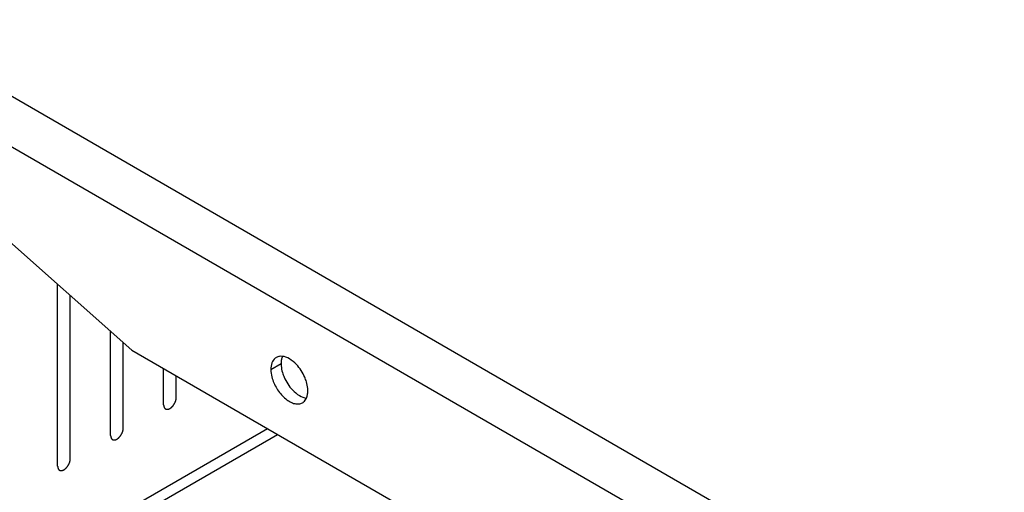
# Model space of a CAD drawing. Header units: inches. Extents: x 3 to 177, y 3 to 114.
# Tile 67 of 95: x 148.48 to 151.22, y 92.97 to 94.28. Entities that reach past the tile are written whole.
import ezdxf

# ---------------------------------------------------------------- set-up
doc = ezdxf.new("R2010")
doc.units = ezdxf.units.IN
doc.header["$LTSCALE"] = 9.973333
doc.header["$MEASUREMENT"] = 0
doc.layers.get('0').update_dxf_attribs({"linetype": 'CONTINUOUS'})
doc.layers.add('03_ALL_AXES', color=7, linetype='CONTINUOUS')
doc.layers.add('08_ALL_COSMETICS', color=7, linetype='CONTINUOUS')

msp = doc.modelspace()

# ---------------------------------------------------------------- linework, layer by layer
at = {"color": 7, "linetype": 'Continuous'}
for p, q in [((156.5962, 89.3724), (146.3949, 95.262)), ((156.0642, 89.5391), (146.7688, 94.9057)), ((148.6554, 92.8492), (149.1712, 93.147)), ((148.6836, 92.8329), (149.1995, 93.1307))]:
    msp.add_line(p, q, dxfattribs=at)
at = {"layer": '03_ALL_AXES', "color": 7, "linetype": 'Continuous'}
for p, q in [((148.1349, 93.9491), (148.7934, 93.3651)), ((148.7934, 93.3651), (149.6712, 92.8583)), ((149.1809, 93.3111), (149.2092, 93.3275))]:
    msp.add_line(p, q, dxfattribs=at)
msp.add_arc((149.2082, 93.3233), 0.0244, 120.0049, 129.3024, dxfattribs=at)
for points, knots in [([(149.1927, 93.3422), (149.1888, 93.3389), (149.1824, 93.3288), (149.1809, 93.3173), (149.1809, 93.3111)], [0, 0, 0, 0, 0.453153, 1, 1, 1, 1]), ([(149.2111, 93.3421), (149.2108, 93.341), (149.2096, 93.3362), (149.2092, 93.3312), (149.2092, 93.3275)], [0, 0, 0, 0, 0.23717, 1, 1, 1, 1]), ([(149.252, 93.3249), (149.2462, 93.331), (149.2344, 93.3411), (149.2196, 93.347), (149.2127, 93.3476)], [0, 0, 0, 0, 0.548281, 1, 1, 1, 1]), ([(149.1809, 93.3111), (149.1809, 93.3092), (149.1813, 93.3007), (149.183, 93.2924), (149.1849, 93.2862)], [0, 0, 0, 0, 0.234679, 1, 1, 1, 1]), ([(149.2092, 93.3275), (149.2092, 93.3255), (149.2096, 93.317), (149.2113, 93.3087), (149.2131, 93.3025)], [0, 0, 0, 0, 0.234679, 1, 1, 1, 1]), ([(149.2798, 93.2768), (149.2785, 93.2812), (149.272, 93.2987), (149.2616, 93.3148), (149.252, 93.3249)], [0, 0, 0, 0, 0.24772, 1, 1, 1, 1]), ([(149.1849, 93.2862), (149.1882, 93.275), (149.1982, 93.2539), (149.2168, 93.2323), (149.2341, 93.2206), (149.2465, 93.2156), (149.2584, 93.2146), (149.2656, 93.2168), (149.2687, 93.2185)], [0, 0, 0, 0, 0.293974, 0.578675, 0.704877, 0.815953, 0.912585, 1, 1, 1, 1]), ([(149.2131, 93.3025), (149.2144, 93.2981), (149.2209, 93.2806), (149.2313, 93.2645), (149.2409, 93.2543)], [0, 0, 0, 0, 0.24772, 1, 1, 1, 1]), ([(149.2409, 93.2543), (149.2467, 93.2482), (149.2586, 93.2382), (149.2734, 93.2323), (149.2803, 93.2316)], [0, 0, 0, 0, 0.548281, 1, 1, 1, 1]), ([(149.2837, 93.2518), (149.2837, 93.2538), (149.2833, 93.2622), (149.2816, 93.2706), (149.2798, 93.2768)], [0, 0, 0, 0, 0.234679, 1, 1, 1, 1]), ([(149.2687, 93.2185), (149.2699, 93.2192), (149.2747, 93.2226), (149.2782, 93.2276), (149.2799, 93.2317)], [0, 0, 0, 0, 0.240243, 1, 1, 1, 1]), ([(149.2819, 93.2372), (149.2822, 93.2383), (149.2833, 93.2431), (149.2837, 93.248), (149.2837, 93.2518)], [0, 0, 0, 0, 0.23717, 1, 1, 1, 1])]:
    msp.add_open_spline(points, degree=3, knots=knots, dxfattribs=at)
for points in [[(149.2051, 93.3475), (149.2019, 93.347), (149.1988, 93.346), (149.196, 93.3444)], [(149.2127, 93.3476), (149.2101, 93.3479), (149.2076, 93.3479), (149.2051, 93.3475)], [(149.213, 93.3476), (149.2122, 93.3458), (149.2116, 93.344), (149.2111, 93.3421)], [(149.2799, 93.2317), (149.2807, 93.2335), (149.2814, 93.2353), (149.2819, 93.2372)]]:
    msp.add_open_spline(points, degree=3, dxfattribs=at)
at = {"layer": '08_ALL_COSMETICS', "color": 7, "linetype": 'Continuous'}
for p, q in [((148.5872, 93.0426), (148.5872, 93.548)), ((148.6225, 93.063), (148.6225, 93.5167)), ((148.7347, 93.1278), (148.7347, 93.4172)), ((148.7701, 93.1482), (148.7701, 93.3858)), ((148.8823, 93.2129), (148.8823, 93.3138)), ((148.9176, 93.2334), (148.9176, 93.2934))]:
    msp.add_line(p, q, dxfattribs=at)
for points in [[(148.8823, 93.2129), (148.8823, 93.2126), (148.8824, 93.212), (148.8824, 93.2111), (148.8825, 93.2103), (148.8826, 93.2097), (148.8826, 93.2094), (148.8826, 93.2092), (148.8827, 93.209), (148.8828, 93.2087), (148.8829, 93.2082), (148.8831, 93.2076), (148.8833, 93.2069), (148.8835, 93.2064), (148.8836, 93.2061), (148.8836, 93.2059), (148.8837, 93.2058), (148.8839, 93.2056), (148.8841, 93.2052), (148.8844, 93.2046), (148.8848, 93.2041), (148.885, 93.2037), (148.8851, 93.2035), (148.8852, 93.2033), (148.8854, 93.2032), (148.8856, 93.2031), (148.8859, 93.2028), (148.8863, 93.2024), (148.8868, 93.202), (148.8871, 93.2018), (148.8873, 93.2016), (148.8875, 93.2015), (148.8876, 93.2014), (148.8878, 93.2014), (148.8881, 93.2013), (148.8885, 93.2011), (148.8889, 93.201), (148.8893, 93.2008), (148.8897, 93.2007), (148.89, 93.2006), (148.8901, 93.2005), (148.8903, 93.2005), (148.8906, 93.2005), (148.891, 93.2005), (148.8916, 93.2004), (148.8923, 93.2004), (148.8927, 93.2004), (148.893, 93.2004), (148.8932, 93.2004), (148.8934, 93.2004), (148.8936, 93.2005), (148.8941, 93.2006), (148.8948, 93.2008), (148.8955, 93.2009), (148.896, 93.201), (148.8963, 93.2011), (148.8965, 93.2011), (148.8967, 93.2012), (148.897, 93.2014), (148.8975, 93.2016), (148.8982, 93.2019), (148.8989, 93.2023), (148.8995, 93.2025), (148.8997, 93.2026), (148.9, 93.2027), (148.9002, 93.2029), (148.9005, 93.2031), (148.901, 93.2034), (148.9017, 93.2039), (148.9024, 93.2044), (148.9029, 93.2048), (148.9032, 93.205), (148.9034, 93.2051), (148.9036, 93.2053), (148.9039, 93.2056), (148.9044, 93.206), (148.905, 93.2066), (148.9057, 93.2073), (148.9062, 93.2077), (148.9065, 93.208), (148.9067, 93.2082), (148.9069, 93.2084), (148.9071, 93.2087), (148.9076, 93.2092), (148.9082, 93.21), (148.9089, 93.2107), (148.9093, 93.2113), (148.9096, 93.2116), (148.9097, 93.2118), (148.9099, 93.2121), (148.9101, 93.2124), (148.9105, 93.213), (148.9111, 93.2139), (148.9117, 93.2147), (148.9121, 93.2153), (148.9123, 93.2157), (148.9125, 93.2159), (148.9126, 93.2162), (148.9128, 93.2166), (148.9131, 93.2172), (148.9136, 93.2181), (148.914, 93.219), (148.9143, 93.2196), (148.9145, 93.22), (148.9147, 93.2203), (148.9147, 93.2206), (148.9149, 93.2209), (148.9151, 93.2216), (148.9155, 93.2225), (148.9158, 93.2234), (148.916, 93.2241), (148.9162, 93.2245), (148.9163, 93.2247), (148.9163, 93.225), (148.9164, 93.2254), (148.9166, 93.226), (148.9168, 93.2269), (148.917, 93.2278), (148.9171, 93.2285), (148.9172, 93.2288), (148.9173, 93.2291), (148.9173, 93.2294), (148.9173, 93.2297), (148.9174, 93.2304), (148.9175, 93.2312), (148.9175, 93.2323), (148.9176, 93.233), (148.9176, 93.2334)], [(148.7347, 93.1278), (148.7348, 93.1274), (148.7348, 93.1268), (148.7349, 93.1259), (148.735, 93.1251), (148.735, 93.1245), (148.7351, 93.1242), (148.7351, 93.124), (148.7351, 93.1238), (148.7352, 93.1235), (148.7354, 93.123), (148.7356, 93.1224), (148.7358, 93.1217), (148.7359, 93.1212), (148.736, 93.121), (148.7361, 93.1207), (148.7362, 93.1206), (148.7363, 93.1204), (148.7365, 93.12), (148.7369, 93.1195), (148.7372, 93.1189), (148.7374, 93.1185), (148.7376, 93.1183), (148.7377, 93.1182), (148.7378, 93.1181), (148.738, 93.1179), (148.7383, 93.1176), (148.7388, 93.1172), (148.7393, 93.1169), (148.7396, 93.1166), (148.7398, 93.1164), (148.7399, 93.1163), (148.7401, 93.1163), (148.7403, 93.1162), (148.7406, 93.1161), (148.7409, 93.1159), (148.7414, 93.1158), (148.7418, 93.1156), (148.7422, 93.1155), (148.7424, 93.1154), (148.7426, 93.1153), (148.7428, 93.1153), (148.743, 93.1153), (148.7435, 93.1153), (148.7441, 93.1153), (148.7447, 93.1152), (148.7452, 93.1152), (148.7454, 93.1152), (148.7456, 93.1152), (148.7458, 93.1152), (148.7461, 93.1153), (148.7466, 93.1154), (148.7473, 93.1156), (148.748, 93.1157), (148.7484, 93.1158), (148.7487, 93.1159), (148.7489, 93.1159), (148.7491, 93.116), (148.7494, 93.1162), (148.7499, 93.1164), (148.7507, 93.1167), (148.7514, 93.1171), (148.7519, 93.1173), (148.7522, 93.1175), (148.7524, 93.1175), (148.7526, 93.1177), (148.7529, 93.1179), (148.7534, 93.1182), (148.7541, 93.1187), (148.7548, 93.1192), (148.7553, 93.1196), (148.7556, 93.1198), (148.7558, 93.1199), (148.756, 93.1201), (148.7563, 93.1204), (148.7568, 93.1208), (148.7575, 93.1215), (148.7582, 93.1221), (148.7587, 93.1225), (148.7589, 93.1228), (148.7592, 93.123), (148.7593, 93.1232), (148.7596, 93.1235), (148.76, 93.124), (148.7607, 93.1248), (148.7613, 93.1256), (148.7617, 93.1261), (148.762, 93.1264), (148.7622, 93.1266), (148.7624, 93.1269), (148.7626, 93.1272), (148.763, 93.1278), (148.7636, 93.1287), (148.7641, 93.1295), (148.7645, 93.1301), (148.7647, 93.1305), (148.7649, 93.1307), (148.765, 93.131), (148.7652, 93.1314), (148.7655, 93.132), (148.766, 93.1329), (148.7665, 93.1338), (148.7668, 93.1345), (148.767, 93.1348), (148.7671, 93.1351), (148.7672, 93.1354), (148.7673, 93.1357), (148.7676, 93.1364), (148.7679, 93.1373), (148.7683, 93.1382), (148.7685, 93.1389), (148.7686, 93.1393), (148.7687, 93.1395), (148.7688, 93.1398), (148.7689, 93.1402), (148.769, 93.1408), (148.7692, 93.1417), (148.7694, 93.1427), (148.7696, 93.1433), (148.7697, 93.1437), (148.7698, 93.1439), (148.7698, 93.1442), (148.7698, 93.1446), (148.7698, 93.1452), (148.7699, 93.1461), (148.77, 93.1471), (148.7701, 93.1478), (148.7701, 93.1482)], [(148.5872, 93.0426), (148.5872, 93.0423), (148.5873, 93.0416), (148.5874, 93.0407), (148.5874, 93.0399), (148.5875, 93.0394), (148.5875, 93.039), (148.5875, 93.0388), (148.5876, 93.0386), (148.5877, 93.0383), (148.5878, 93.0379), (148.588, 93.0372), (148.5882, 93.0365), (148.5884, 93.036), (148.5885, 93.0358), (148.5885, 93.0356), (148.5886, 93.0354), (148.5888, 93.0352), (148.589, 93.0348), (148.5893, 93.0343), (148.5897, 93.0337), (148.5899, 93.0334), (148.59, 93.0331), (148.5901, 93.033), (148.5903, 93.0329), (148.5905, 93.0327), (148.5908, 93.0324), (148.5912, 93.0321), (148.5917, 93.0317), (148.592, 93.0314), (148.5922, 93.0312), (148.5924, 93.0311), (148.5925, 93.0311), (148.5927, 93.031), (148.593, 93.0309), (148.5934, 93.0308), (148.5938, 93.0306), (148.5943, 93.0304), (148.5946, 93.0303), (148.5949, 93.0302), (148.595, 93.0301), (148.5952, 93.0301), (148.5955, 93.0301), (148.5959, 93.0301), (148.5965, 93.0301), (148.5972, 93.0301), (148.5976, 93.03), (148.5979, 93.03), (148.5981, 93.03), (148.5983, 93.0301), (148.5985, 93.0301), (148.599, 93.0302), (148.5997, 93.0304), (148.6004, 93.0305), (148.6009, 93.0306), (148.6012, 93.0307), (148.6014, 93.0307), (148.6016, 93.0309), (148.6019, 93.031), (148.6024, 93.0312), (148.6031, 93.0316), (148.6038, 93.0319), (148.6044, 93.0321), (148.6046, 93.0323), (148.6049, 93.0324), (148.6051, 93.0325), (148.6054, 93.0327), (148.6059, 93.0331), (148.6066, 93.0336), (148.6073, 93.034), (148.6078, 93.0344), (148.6081, 93.0346), (148.6083, 93.0347), (148.6085, 93.0349), (148.6088, 93.0352), (148.6093, 93.0356), (148.6099, 93.0363), (148.6106, 93.0369), (148.6111, 93.0373), (148.6114, 93.0376), (148.6116, 93.0378), (148.6118, 93.038), (148.612, 93.0383), (148.6125, 93.0389), (148.6131, 93.0396), (148.6138, 93.0404), (148.6142, 93.0409), (148.6145, 93.0412), (148.6146, 93.0414), (148.6148, 93.0417), (148.615, 93.042), (148.6154, 93.0426), (148.616, 93.0435), (148.6166, 93.0444), (148.617, 93.045), (148.6172, 93.0453), (148.6174, 93.0456), (148.6175, 93.0458), (148.6177, 93.0462), (148.618, 93.0468), (148.6185, 93.0477), (148.6189, 93.0486), (148.6192, 93.0493), (148.6194, 93.0496), (148.6196, 93.0499), (148.6197, 93.0502), (148.6198, 93.0506), (148.62, 93.0512), (148.6204, 93.0521), (148.6207, 93.0531), (148.6209, 93.0537), (148.6211, 93.0541), (148.6212, 93.0544), (148.6212, 93.0546), (148.6213, 93.055), (148.6215, 93.0556), (148.6217, 93.0566), (148.6219, 93.0575), (148.622, 93.0581), (148.6221, 93.0585), (148.6222, 93.0588), (148.6222, 93.059), (148.6222, 93.0594), (148.6223, 93.06), (148.6224, 93.0609), (148.6225, 93.0619), (148.6225, 93.0626), (148.6225, 93.063)]]:
    msp.add_open_spline(points, degree=3, knots=[0, 0, 0, 0, 0.015625, 0.03125, 0.046875, 0.054688, 0.058594, 0.0625, 0.066406, 0.070312, 0.078125, 0.09375, 0.109375, 0.117188, 0.121094, 0.125, 0.128906, 0.132812, 0.140625, 0.15625, 0.171875, 0.179688, 0.183594, 0.1875, 0.191406, 0.195312, 0.203125, 0.21875, 0.234375, 0.242188, 0.246094, 0.25, 0.253906, 0.257812, 0.265625, 0.273438, 0.28125, 0.296875, 0.304688, 0.308594, 0.3125, 0.316406, 0.320312, 0.328125, 0.34375, 0.359375, 0.367188, 0.371094, 0.375, 0.378906, 0.382812, 0.390625, 0.40625, 0.421875, 0.429688, 0.433594, 0.4375, 0.441406, 0.445312, 0.453125, 0.46875, 0.484375, 0.492188, 0.496094, 0.5, 0.503906, 0.507812, 0.515625, 0.53125, 0.546875, 0.554688, 0.558594, 0.5625, 0.566406, 0.570312, 0.578125, 0.59375, 0.609375, 0.617188, 0.621094, 0.625, 0.628906, 0.632812, 0.640625, 0.65625, 0.671875, 0.679688, 0.683594, 0.6875, 0.691406, 0.695312, 0.703125, 0.71875, 0.734375, 0.742188, 0.746094, 0.75, 0.753906, 0.757812, 0.765625, 0.78125, 0.796875, 0.804688, 0.808594, 0.8125, 0.816406, 0.820312, 0.828125, 0.84375, 0.859375, 0.867188, 0.871094, 0.875, 0.878906, 0.882812, 0.890625, 0.90625, 0.921875, 0.929688, 0.933594, 0.9375, 0.941406, 0.945312, 0.953125, 0.96875, 0.984375, 1, 1, 1, 1], dxfattribs=at)

doc.saveas('drawing.dxf')
